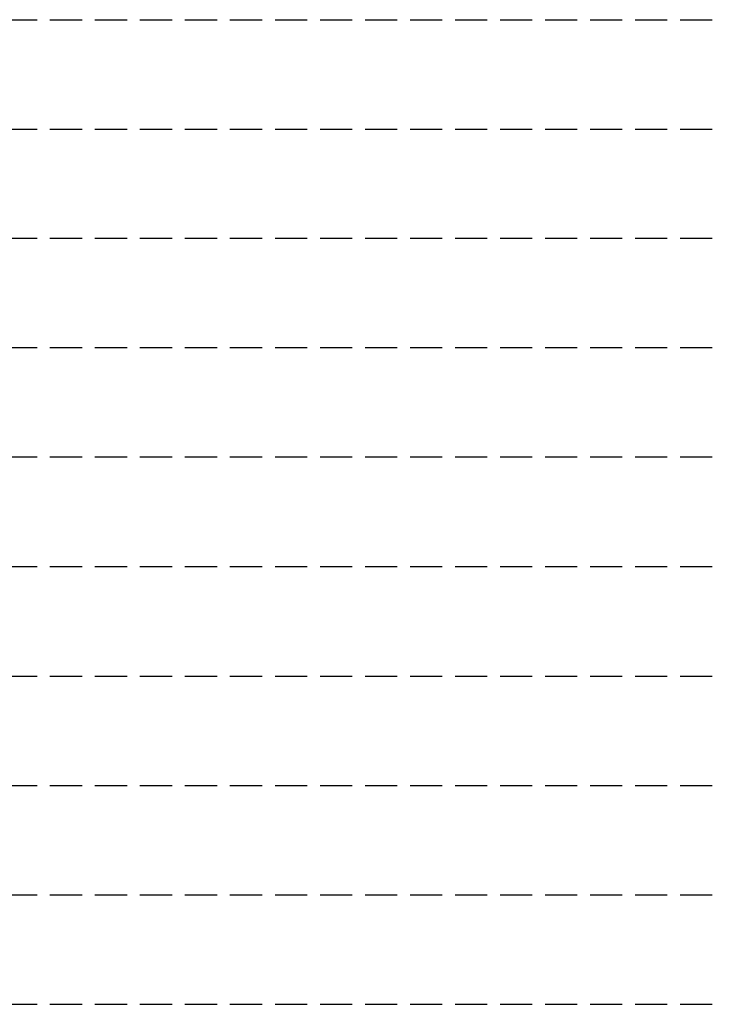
# Model space of a CAD drawing. Extents: x 1109697 to 1467097, y -139975 to 53891.
# Tile 198 of 256: x 1349552 to 1354938, y -132113 to -124463. Entities that reach past the tile are written whole.
import ezdxf

# ---------------------------------------------------------------- set-up
doc = ezdxf.new("R2010")
doc.units = 0
doc.header["$LTSCALE"] = 1000
doc.header["$MEASUREMENT"] = 0
doc.linetypes.add('DASH', pattern=[0.35, 0.25, -0.1])
doc.layers.add('0稿纸', color=2, linetype='DASH', plot=False)

msp = doc.modelspace()

# ---------------------------------------------------------------- linework, layer by layer
at = {"layer": '0稿纸'}
for p, q in [((1337537.5, -124463.1, 0), (1354937.5, -124463.1, 0)), ((1337537.5, -125313.1, 0), (1354937.5, -125313.1, 0)), ((1354937.5, -126163.1, 0), (1337537.5, -126163.1, 0)), ((1354937.5, -127013.1, 0), (1337537.5, -127013.1, 0)), ((1354937.5, -127863.1, 0), (1337537.5, -127863.1, 0)), ((1354937.5, -128713.1, 0), (1337537.5, -128713.1, 0)), ((1337537.5, -129563.1, 0), (1354937.5, -129563.1, 0)), ((1337537.5, -130413.1, 0), (1354937.5, -130413.1, 0)), ((1337537.5, -131263.1, 0), (1354937.5, -131263.1, 0)), ((1337537.5, -132113.1, 0), (1354937.5, -132113.1, 0))]:
    msp.add_line(p, q, dxfattribs=at)

doc.saveas('drawing.dxf')
